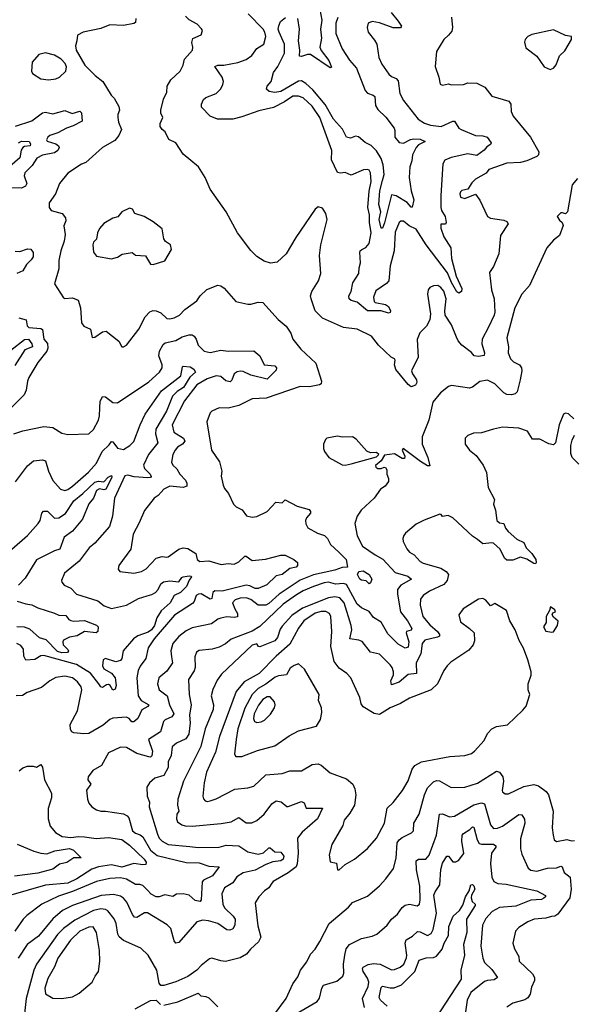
# Model space of a CAD drawing. Extents: x 1245515 to 1420776, y 606314 to 671314.
# Tile 247 of 256: x 1374823 to 1378511, y 628897 to 635468. Entities that reach past the tile are written whole.
import ezdxf

# ---------------------------------------------------------------- set-up
doc = ezdxf.new("R2010")
doc.units = 0

msp = doc.modelspace()

# ---------------------------------------------------------------- linework, layer by layer
at = {"layer": '0CON10XD'}
for points in [[(1377301.9, 635515), (1377348.8, 635458.8), (1377372.5, 635425), (1377365, 635412.7), (1377315, 635414.1), (1377225, 635446.8), (1377175, 635456.2), (1377149.2, 635445), (1377142.9, 635415), (1377150, 635385), (1377192.2, 635332.2), (1377205.7, 635305), (1377221.1, 635215), (1377240.7, 635170.7), (1377285.8, 635105), (1377305, 635088.6), (1377335.4, 635075.4), (1377348.9, 635058.9), (1377359.5, 634975), (1377385, 634927.5), (1377482.2, 634805), (1377525, 634776.9), (1377565, 634764.7), (1377635.6, 634755.6), (1377715, 634790.6), (1377725, 634790), (1377754.2, 634745), (1377768.8, 634735), (1377865, 634694.6), (1377915, 634692.3), (1377943.7, 634683.7), (1377970, 634645), (1377966.2, 634635), (1377941.2, 634618.8), (1377923.6, 634596.4), (1377875, 634562.4), (1377815, 634573.7), (1377702.2, 634547.8), (1377659.6, 634530.4), (1377648.2, 634505), (1377633.8, 634295), (1377634.3, 634215), (1377639.2, 634195), (1377663.2, 634155), (1377668.6, 634115), (1377665, 634102.5), (1377635, 634102.5), (1377634.4, 634075.6), (1377655, 634019.2), (1377700, 633945), (1377705.3, 633875), (1377737, 633757), (1377773.2, 633675), (1377772.2, 633655), (1377755, 633643.1), (1377741.3, 633651.3), (1377705.3, 633715), (1377679.2, 633779.2), (1377535, 633965.4), (1377469.1, 634069.1), (1377422.2, 634092.2), (1377385, 634123.5), (1377366.4, 634123.6), (1377355, 634114.2), (1377329.2, 634050.8), (1377321.8, 633925), (1377295.5, 633825), (1377286.5, 633725), (1377272.2, 633707.8), (1377201.2, 633658.8), (1377185.5, 633615), (1377187.9, 633587.9), (1377195, 633580.4), (1377265, 633566.7), (1377285, 633552.8), (1377297.7, 633525), (1377295.4, 633514.6), (1377285, 633510), (1377235, 633524.1), (1377145, 633523.8), (1377075, 633582.5), (1377035, 633594.8), (1377022.3, 633605), (1377020.2, 633625), (1377036.2, 633655), (1377047.3, 633712.7), (1377087.1, 633775), (1377088, 633812), (1377097.8, 633845), (1377093.2, 633916.8), (1377095, 633926), (1377107.5, 633935), (1377133.5, 633946.5), (1377155.7, 633974.3), (1377170, 634045), (1377158.6, 634115), (1377157.9, 634165), (1377146.4, 634215), (1377155.8, 634324.2), (1377168, 634388), (1377165.4, 634445), (1377155, 634464), (1377145, 634468.6), (1377117.5, 634465), (1377035, 634430), (1376995, 634448.6), (1376965, 634443.1), (1376945, 634448.6), (1376905, 634531.9), (1376906.4, 634595), (1376826.9, 634815), (1376775, 634891.2), (1376715, 634946.9), (1376685, 634957.8), (1376645, 634958.2), (1376589.6, 634920.4), (1376517.2, 634882.8), (1376419.3, 634860.7), (1376305, 634818.6), (1376245.7, 634804.3), (1376143.9, 634803.9), (1376094, 634824), (1376036.2, 634885), (1376036, 634905), (1376050, 634935), (1376065, 634947.8), (1376135, 634976), (1376164.5, 635005.5), (1376180, 635035), (1376183.5, 635055), (1376175.4, 635085), (1376124.4, 635155.6), (1376145, 635164.6), (1376186, 635164), (1376278.7, 635181.3), (1376335, 635201.4), (1376371.7, 635228.3), (1376405, 635276.2), (1376453.3, 635305), (1376465.5, 635355), (1376459.5, 635385), (1376447.1, 635405), (1376347.1, 635507.1)], [(1376827.4, 635535), (1376839.3, 635465), (1376830.7, 635405), (1376836.9, 635345), (1376826.2, 635285), (1376835, 635261.4), (1376886, 635195), (1376905, 635150), (1376895, 635146.7), (1376765, 635234.6), (1376745, 635234.7), (1376705, 635221.2), (1376690, 635225), (1376693.1, 635265), (1376684, 635326), (1376691.5, 635405), (1376679.5, 635475)], [(1375597.8, 635475), (1375595, 635449.2), (1375585, 635442.1), (1375515, 635428.3), (1375425.4, 635434.6), (1375365, 635409.1), (1375247.5, 635385), (1375208.8, 635365), (1375204.1, 635325.9), (1375196.1, 635293.9), (1375200.6, 635265), (1375258.1, 635165), (1375327.1, 635095), (1375377.8, 635055), (1375434.2, 634965), (1375454, 634945), (1375485, 634887.5), (1375490, 634865), (1375477.5, 634835), (1375477.5, 634815), (1375481.9, 634785), (1375502.5, 634735), (1375485.7, 634694.3), (1375457.3, 634662.7), (1375374.7, 634615.3), (1375265.5, 634514.5), (1375235, 634503.1), (1375145, 634444), (1375088, 634375), (1375062.9, 634305), (1375019.2, 634245), (1375018.8, 634215), (1375033.3, 634195), (1375107.5, 634175), (1375129.2, 634145), (1375132, 634125), (1375117.7, 634092.3), (1375127.5, 634035), (1375120.5, 633990.5), (1375097.8, 633925), (1375085, 633860), (1375084.4, 633805), (1375056.2, 633705), (1375115, 633612.5), (1375125, 633607.5), (1375175, 633611.5), (1375214, 633595), (1375228, 633545), (1375235.8, 633445), (1375252.1, 633422.1), (1375295, 633402.5), (1375306.7, 633346.7), (1375325, 633348.8), (1375375, 633385.8), (1375399.7, 633389.7), (1375485, 633322), (1375504.3, 633284.3), (1375515, 633283.8), (1375535, 633296.2), (1375618.3, 633401.7), (1375660, 633485), (1375692.3, 633517.7), (1375715, 633527.1), (1375735, 633524.5), (1375765, 633510.5), (1375805, 633474), (1375825, 633470.8), (1375855, 633477.1), (1375890, 633495), (1375925, 633534.3), (1376005, 633592.5), (1376026.7, 633625), (1376072.4, 633667.6), (1376145.6, 633695.6), (1376165, 633691.4), (1376187, 633677), (1376265, 633586.7), (1376345, 633568.8), (1376365, 633568.8), (1376415, 633583.8), (1376445, 633581.2), (1376547.4, 633467.4), (1376602, 633422), (1376633.6, 633375), (1376646.7, 633336.8), (1376699, 633269), (1376799.4, 633175), (1376837.8, 633055), (1376835, 633036.7), (1376825, 633031.9), (1376757.7, 633017.7), (1376695, 633018.8), (1376467.4, 632942.6), (1376375, 632938.6), (1376286.7, 632893.3), (1376214.3, 632875.7), (1376155, 632877.5), (1376105, 632856.2), (1376094, 632845), (1376072.9, 632785), (1376102.9, 632595), (1376156, 632516), (1376171.4, 632455), (1376168.3, 632421.7), (1376181.7, 632361.7), (1376190, 632340), (1376217.5, 632305), (1376250, 632235), (1376266.8, 632216.8), (1376307.7, 632197.7), (1376336.4, 632156.4), (1376375, 632146.7), (1376405, 632151.2), (1376475, 632186), (1376532.3, 632247.7), (1376575, 632243.3), (1376595, 632263.3), (1376675, 632221.4), (1376755, 632198.6), (1376765, 632186.2), (1376764.2, 632175), (1376737.1, 632142.9), (1376730, 632125), (1376732.5, 632102.5), (1376746.4, 632076.4), (1376810, 632040), (1376858, 632025), (1376876.7, 632005), (1376897.5, 631965), (1376954.2, 631914.2), (1377001.9, 631865), (1377010.9, 631815), (1376975, 631811.5), (1376927, 631793), (1376785, 631763.7), (1376695, 631728.4), (1376555.9, 631634.1), (1376485, 631570.7), (1376465, 631560.4), (1376415, 631561.4), (1376365, 631597.4), (1376335, 631608.6), (1376295, 631606.9), (1376261.4, 631595), (1376244.5, 631575), (1376258.4, 631535), (1376277.1, 631505), (1376276.5, 631483.5), (1376255, 631477.1), (1376205, 631481.8), (1376166, 631474), (1376145, 631466.5), (1376103, 631437), (1375975, 631408.5), (1375935, 631389.6), (1375885, 631351.2), (1375845.7, 631304.3), (1375831.6, 631255), (1375836.3, 631215), (1375843.2, 631175), (1375805, 631120), (1375752.5, 631075), (1375743.1, 631035), (1375754.5, 630995), (1375807.6, 630955), (1375823.2, 630895), (1375851.8, 630835), (1375838.7, 630815), (1375793.7, 630796.3), (1375781.8, 630785), (1375762.5, 630715), (1375681.8, 630665), (1375709.3, 630585), (1375704.4, 630555), (1375695, 630545.6), (1375685, 630547.7), (1375605, 630571.5), (1375535, 630610.5), (1375495, 630612.2), (1375415.4, 630574.6), (1375368.6, 630491.4), (1375312.2, 630457.8), (1375280, 630415), (1375277.5, 630395), (1375298.1, 630365), (1375270, 630325), (1375275.7, 630265), (1375285, 630238.8), (1375303.8, 630213.8), (1375336, 630195), (1375365, 630185.3), (1375395, 630185.3), (1375515, 630167.2), (1375540.9, 630155), (1375550.4, 630140.4), (1375575.8, 630055), (1375595, 630038.8), (1375628, 630028), (1375645, 630015.4), (1375695.2, 629925), (1375740.1, 629890.1), (1375935, 629842.4), (1376020.6, 629840.6), (1376085, 629819.6), (1376155.5, 629815), (1376110.6, 629755), (1376049.4, 629725), (1376040.8, 629715), (1376035.3, 629594.7), (1376027.9, 629582.1), (1375995, 629588.8), (1375955, 629624.3), (1375915, 629634.5), (1375868.6, 629631.4), (1375844.4, 629615.6), (1375792.8, 629627.3), (1375755, 629613.9), (1375735, 629613.5), (1375700.7, 629630.7), (1375675, 629658), (1375645, 629690), (1375625, 629696.7), (1375595, 629696.4), (1375535, 629732.9), (1375495, 629739.7), (1375425, 629736.4), (1375335, 629715.2), (1375175, 629649.6), (1375081.2, 629618.8), (1374971.8, 629565), (1374870.6, 629489.4), (1374846.2, 629463.8), (1374791.4, 629385)], [(1377841.5, 634378.5), (1377814.2, 634335.8), (1377775, 634326.9), (1377765, 634318), (1377760, 634305), (1377765, 634283.3), (1377795, 634274.2), (1377865, 634302.5), (1377895, 634263.8), (1377945.6, 634155), (1377965, 634142.7), (1378055, 634130.8), (1378075, 634120), (1378083.8, 634105), (1378031.7, 634028.3), (1378020.6, 633905), (1377985, 633821.2), (1377958.3, 633781.7), (1377972.8, 633665), (1377989.7, 633605), (1377993.4, 633515), (1377989.6, 633495), (1377952.4, 633415), (1377909.2, 633335), (1377908.2, 633305), (1377924.7, 633245.3), (1377922.4, 633227.6), (1377885, 633220), (1377855.6, 633225.6), (1377837.8, 633247.8), (1377774.5, 633295), (1377749.6, 633325), (1377738.7, 633348.7), (1377705, 633432.2), (1377663.8, 633495), (1377660.4, 633525), (1377670, 633605), (1377655, 633655.7), (1377635, 633680), (1377615, 633692.9), (1377585, 633691.4), (1377560.3, 633679.7), (1377550, 633665), (1377544.2, 633635), (1377564.2, 633505), (1377560.8, 633465), (1377537.9, 633422.1), (1377493, 633377), (1377475.8, 633334.2), (1377481.7, 633215), (1377439, 633125), (1377443.9, 633103.9), (1377470.8, 633065), (1377473.9, 633046.1), (1377465, 633028.8), (1377437, 633017), (1377415, 633032.5), (1377333.8, 633133.8), (1377324.2, 633165), (1377328.8, 633195), (1377323.9, 633203.9), (1377303.3, 633215), (1377218.8, 633295), (1377171.2, 633355), (1377075, 633403.1), (1376985, 633414.2), (1376845, 633476.5), (1376795, 633525.7), (1376767.8, 633605), (1376764.4, 633625.6), (1376772.5, 633655), (1376817.1, 633725), (1376832.2, 633775), (1376823.1, 633895), (1376833.1, 633965), (1376875.6, 634135), (1376865.8, 634175), (1376845, 634210), (1376815, 634218.9), (1376795, 634202.7), (1376667.1, 634015), (1376602.1, 633905), (1376540.7, 633849.3), (1376497.4, 633842.6), (1376455, 633856.5), (1376405, 633887.6), (1376365, 633926.7), (1376276.8, 634045), (1376200.6, 634185), (1376095, 634336.2), (1376060, 634415), (1376015.6, 634485.6), (1375915, 634570), (1375865, 634645.8), (1375818.8, 634668.8), (1375795, 634720), (1375773.3, 634735), (1375761.2, 634755), (1375761.4, 634775), (1375777.5, 634815), (1375764, 634845), (1375764.2, 634865), (1375782.9, 634937.1), (1375805.6, 634985), (1375807.5, 635025), (1375832.6, 635067.4), (1375893.3, 635125), (1375913.1, 635165), (1375924, 635205), (1375975.6, 635265), (1375977.9, 635285), (1375971.2, 635315), (1375977.6, 635342.4), (1376033.6, 635366.4), (1376042.5, 635395), (1376037.3, 635407.3), (1376007.4, 635437.4), (1375955, 635466.5), (1375930.5, 635490.5)], [(1376946.4, 635483.6), (1376933.9, 635445), (1376932.5, 635375), (1376974.4, 635274.4), (1377025, 635197.5), (1377070, 635145), (1377130, 634995), (1377145, 634978.1), (1377183.3, 634965), (1377193.2, 634955), (1377198.7, 634895), (1377212.5, 634867.5), (1377267.2, 634817.2), (1377322.7, 634745), (1377328, 634728), (1377327.1, 634685), (1377355, 634648.2), (1377385, 634642.8), (1377431.1, 634668.9), (1377453.2, 634673.2), (1377495, 634669.5), (1377530, 634655), (1377485, 634631.8), (1377470.4, 634615), (1377445.7, 634565), (1377440.8, 634525), (1377426.9, 634485), (1377421.5, 634415), (1377435.9, 634325.9), (1377454.6, 634265), (1377442.5, 634217.5), (1377435, 634216.7), (1377408.7, 634248.7), (1377335, 634292.9), (1377305, 634298.9), (1377258.1, 634111.9), (1377245, 634077.1), (1377235, 634077.5), (1377223.2, 634135), (1377232.9, 634185), (1377220.5, 634235), (1377226, 634326), (1377245.1, 634394.9), (1377255.5, 634435), (1377249.5, 634499.5), (1377235, 634542.1), (1377203.8, 634593.8), (1377168.3, 634628.3), (1377129.1, 634649.1), (1377085, 634686.4), (1377065, 634690), (1377032, 634678), (1377004.8, 634684.8), (1376976.6, 634736.6), (1376917.5, 634805), (1376862.8, 634902.8), (1376779.1, 634999.1), (1376732.8, 635042.8), (1376705, 635058.8), (1376685, 635058.7), (1376565, 634988.8), (1376525, 634981.2), (1376488.3, 634988.3), (1376471.2, 635005), (1376474, 635025), (1376500.9, 635055), (1376516.4, 635115), (1376546.1, 635155), (1376590.6, 635245), (1376590.4, 635305), (1376554.2, 635385), (1376549.3, 635405), (1376553.3, 635426.7), (1376563.3, 635455), (1376596.9, 635483.1)], [(1377705.8, 635485), (1377711.4, 635415), (1377707.9, 635392.1), (1377685.5, 635364.5), (1377655, 635336), (1377605.8, 635255), (1377596, 635155), (1377621.2, 635085), (1377628.6, 635038.6), (1377645, 635031.4), (1377685, 635039.2), (1377705, 635034.2), (1377785, 635035.7), (1377815, 635046.7), (1377874.3, 635044.3), (1377926.8, 635016.8), (1377975, 634957.1), (1378086.7, 634925), (1378102, 634905), (1378104.2, 634855), (1378116, 634825), (1378233.4, 634683.4), (1378287.5, 634585), (1378285.6, 634565), (1378275.7, 634555), (1378208, 634525), (1378165.4, 634515.4), (1378075, 634509.6), (1377955, 634469.2), (1377937.1, 634442.9), (1377865, 634404), (1377841.5, 634378.5)], [(1378363.6, 635136.4), (1378385, 635143.3), (1378403.9, 635166.1), (1378425, 635226.7), (1378460.5, 635259.5), (1378506.7, 635335), (1378506.1, 635356.1), (1378465, 635363.3), (1378385, 635401.2), (1378240.7, 635369.3), (1378215, 635356.7), (1378196.7, 635335), (1378192, 635318), (1378200.6, 635280.6), (1378275.5, 635225.5), (1378322.7, 635152.7), (1378363.6, 635136.4)], [(1375015.9, 635065.9), (1375065, 635072.5), (1375088.8, 635085), (1375130, 635125), (1375135.9, 635154.1), (1375125.7, 635175), (1375100.6, 635205), (1375055, 635231.8), (1374995, 635247.1), (1374950, 635235), (1374905.9, 635184.1), (1374902, 635125), (1374909.5, 635109.5), (1374965, 635074.2), (1375015.9, 635065.9)], [(1374795, 634756.5), (1374905, 634793.6), (1374975, 634846.6), (1374995, 634850), (1375045, 634840), (1375125, 634861.9), (1375172.9, 634842.9), (1375225, 634857.3), (1375235, 634847.1), (1375239.3, 634790.7), (1375179.7, 634759.7), (1375135, 634744.6), (1375077.8, 634712.2), (1375025, 634695.8), (1375011.5, 634685), (1375001.8, 634665), (1375006.4, 634656.4), (1375065, 634639.1), (1375082.2, 634625), (1375085.4, 634615), (1375076.5, 634595), (1375055, 634578.4), (1374975.6, 634564.4), (1374937.1, 634542.9), (1374906.3, 634493.7), (1374856.9, 634445), (1374853.5, 634425), (1374871.1, 634375), (1374862.1, 634357.9), (1374835, 634344.5), (1374768.8, 634345)], [(1374815, 634646.3), (1374835, 634657.8), (1374885.5, 634655.5), (1374895, 634640), (1374893.1, 634626.9), (1374855, 634622.3), (1374844.4, 634615.6), (1374832.9, 634597.1), (1374823, 634547), (1374708, 634445)], [(1378545, 634408.8), (1378510, 634365), (1378478.9, 634185), (1378465, 634171.2), (1378445, 634180), (1378435, 634178), (1378411.2, 634155), (1378425, 634130), (1378444.1, 634114.1), (1378450, 634095), (1378425, 634026.7), (1378385, 633996), (1378342.5, 633945), (1378225.7, 633695), (1378175, 633636.2), (1378127.9, 633545), (1378074.4, 633345), (1378086, 633285), (1378082.5, 633245), (1378100, 633205), (1378120, 633185), (1378160, 633165), (1378172.7, 633145), (1378175.5, 633125), (1378163.5, 633063.5), (1378144.2, 632985), (1378129.6, 632970.4), (1378106, 632964), (1378075, 632967.1), (1378055, 632976.5), (1377995, 633038.5), (1377945, 633063.1), (1377895, 633053.1), (1377844.5, 633015.5), (1377825, 633009.5), (1377705, 633026), (1377685, 633020), (1377631.3, 632978.7), (1377581.2, 632915), (1377554.3, 632795), (1377508.5, 632685), (1377508.5, 632635), (1377547.5, 632545), (1377560, 632490), (1377545, 632490.8), (1377498.7, 632518.7), (1377383.3, 632606.7), (1377376.7, 632595), (1377394, 632555), (1377391.2, 632538.8), (1377375, 632538.8), (1377325, 632570), (1377258.3, 632561.7), (1377236.4, 632523.6), (1377198.3, 632491.7), (1377200.7, 632480.7), (1377213.3, 632473.3), (1377235, 632473.3), (1377255, 632482.5), (1377265, 632480), (1377273, 632463), (1377272.5, 632435), (1377283.8, 632405), (1377283.8, 632385), (1377263.3, 632355), (1377232, 632335), (1377190, 632275), (1377101.4, 632195), (1377074.6, 632155.4), (1377060.5, 632105), (1377075, 632023.3), (1377112.1, 631955), (1377195, 631895.5), (1377247.1, 631867.1), (1377329.5, 631779.5), (1377413.3, 631753.2), (1377439.2, 631735), (1377365.9, 631694.1), (1377344.7, 631665), (1377344.2, 631635), (1377364.3, 631515), (1377411.6, 631455), (1377439.5, 631405), (1377436.6, 631393.4), (1377405.8, 631385), (1377403.6, 631376.4), (1377420, 631315), (1377415, 631280), (1377395, 631272.8), (1377350, 631300), (1377280.1, 631370.1), (1377235, 631446.7), (1377185, 631478.6), (1377155, 631518.2), (1377105, 631542.3), (1377075, 631566.6), (1377005, 631698.1), (1376985, 631705.2), (1376931.1, 631701.1), (1376884, 631714), (1376855, 631709.8), (1376785, 631684.9), (1376715, 631655.6), (1376670.6, 631629.4), (1376582.1, 631567.9), (1376425, 631417.5), (1376375, 631386.6), (1376235, 631333.6), (1376196.8, 631303.2), (1376155, 631280.3), (1376107.5, 631267.5), (1376021.8, 631258.2), (1376003.1, 631246.9), (1375991.1, 631215), (1375993.8, 631145), (1375988.3, 631121.7), (1375949.4, 631065), (1375954.1, 630965), (1375967.1, 630895), (1375955.5, 630825.5), (1375961.5, 630775), (1375951, 630699), (1375931, 630669), (1375870.1, 630639.9), (1375840, 630615), (1375833.3, 630556.7), (1375813.9, 630515), (1375813.1, 630476.9), (1375785.2, 630424.8), (1375725, 630405.6), (1375689.2, 630375), (1375671.9, 630345), (1375674.6, 630285), (1375690, 630245), (1375686.2, 630215), (1375741.8, 630031.8), (1375755, 630004.4), (1375774.4, 629985), (1375815, 629962.2), (1375958.8, 629948.8), (1376015, 629942.3), (1376154.7, 629945.3), (1376201.7, 629958.3), (1376285, 629953.5), (1376344.8, 629914.8), (1376415, 629899.1), (1376451.4, 629908.6), (1376485, 629941.9), (1376495, 629940.6), (1376525, 629914.6), (1376565, 629912.2), (1376585.8, 629885.8), (1376581.6, 629865), (1376566.7, 629853.4), (1376512.6, 629847.4), (1376465, 629830.3), (1376395, 629792.5), (1376315, 629774.2), (1376272.1, 629747.9), (1376245, 629706.4), (1376189.4, 629675), (1376172.7, 629635), (1376180, 629565), (1376191.1, 629541.1), (1376248.5, 629485), (1376260.5, 629465), (1376258.8, 629425), (1376245, 629399.4), (1376225, 629390.4), (1376205, 629393.9), (1376145, 629436.5), (1376083.7, 629453.7), (1376045, 629459.2), (1376005, 629446.7), (1375885, 629310), (1375865, 629304), (1375855, 629320), (1375831.8, 629401.8), (1375807.8, 629427.8), (1375675, 629506.5), (1375655, 629507.5), (1375605, 629477.1), (1375588.5, 629478.5), (1375575.3, 629495.3), (1375537.6, 629577.6), (1375515, 629604.5), (1375495, 629618), (1375448.7, 629628.7), (1375367.8, 629622.2), (1375175, 629556.7), (1375107.8, 629522.2), (1375043.6, 629466.4), (1374947.5, 629352.5), (1374873.1, 629295), (1374813.8, 629205)], [(1375715, 633834.2), (1375792.3, 633857.7), (1375836.9, 633935), (1375830, 633965), (1375797.1, 633987.1), (1375786.2, 634005), (1375775, 634071.2), (1375715, 634118), (1375653.9, 634153.9), (1375592.5, 634175), (1375575, 634202.5), (1375555, 634210), (1375504.4, 634185.6), (1375478.3, 634151.7), (1375445, 634144.2), (1375385, 634107.1), (1375355.8, 634075), (1375342.5, 634045), (1375336.4, 634003.6), (1375315, 633982.5), (1375310.8, 633965), (1375315, 633917.5), (1375335, 633890), (1375435, 633870.8), (1375475, 633882), (1375507.7, 633902.3), (1375573.6, 633913.6), (1375597, 633897), (1375662.1, 633892.1), (1375695, 633836.7), (1375715, 633834.2)], [(1374792.9, 633922.9), (1374825, 633920.9), (1374875, 633937.9), (1374897.2, 633937.2), (1374913.1, 633915), (1374913.1, 633885), (1374900.4, 633865), (1374867.5, 633835), (1374845, 633791.5), (1374805, 633773.6)], [(1374817.3, 633477.3), (1374866, 633465), (1374873.1, 633425), (1374883.8, 633413.8), (1374965, 633406.4), (1374975, 633400), (1374985, 633336.7), (1375007.9, 633307.9), (1375011.1, 633275), (1375004.3, 633255), (1374945, 633180), (1374885, 633080), (1374874.4, 633055), (1374865.6, 632995), (1374853.1, 632965), (1374723.8, 632835)], [(1374785, 632703.8), (1374845, 632724), (1374985, 632752.9), (1375045, 632746.9), (1375105, 632708), (1375145, 632699.2), (1375285, 632703.3), (1375315, 632733.8), (1375348.2, 632795), (1375356.7, 632825), (1375358.1, 632878.1), (1375360.5, 632919.5), (1375375, 632953.8), (1375395, 632950.8), (1375445, 632912.9), (1375475, 632910), (1375685, 633050.6), (1375755.6, 633115), (1375774.2, 633145), (1375774.2, 633165), (1375752.5, 633225), (1375756.9, 633255), (1375779.8, 633300.2), (1375795, 633310.9), (1375865, 633325.9), (1375907.7, 633352.3), (1375955, 633365.4), (1375975, 633364.6), (1375986.6, 633356.6), (1376001.6, 633335), (1376014.4, 633295), (1376055, 633256.2), (1376095, 633247.8), (1376165, 633262.7), (1376215, 633254.7), (1376385, 633257.3), (1376425, 633224.3), (1376454.2, 633165), (1376525, 633158.8), (1376537.6, 633145), (1376535, 633128.2)], [(1374765, 633263.2), (1374855, 633333.4), (1374880.8, 633335), (1374903.3, 633305), (1374908, 633285), (1374856.3, 633263.7), (1374789.5, 633160.5)], [(1374795.4, 632384.6), (1374875, 632490), (1374915, 632523.6), (1374975, 632530.4), (1374995, 632522.9), (1375014.8, 632454.8), (1375043.4, 632393.4), (1375095, 632335.7), (1375125, 632326.7), (1375145, 632332.2), (1375175, 632353.8), (1375282.6, 632447.4), (1375335, 632508.9), (1375373.3, 632585), (1375420, 632630), (1375435, 632653.8), (1375445, 632650), (1375475, 632607.9), (1375515, 632599.1), (1375557.9, 632625), (1375585, 632652.7), (1375627.6, 632765), (1375661.6, 632835), (1375769.8, 632990.2), (1375898.9, 633091.1), (1375909.3, 633150.7), (1375915, 633156.2), (1375961.3, 633151.3), (1375986.2, 633135), (1375997.5, 633115), (1375957.6, 633082.4), (1375915.7, 633014.3), (1375873, 632987), (1375843.7, 632955), (1375803.1, 632855), (1375732.7, 632735), (1375728.9, 632705), (1375745.4, 632645), (1375683.7, 632565), (1375650, 632495), (1375655, 632472.5), (1375694.5, 632435), (1375699.7, 632420.3), (1375695, 632412.7), (1375678.6, 632411.4), (1375587.5, 632417.5), (1375545, 632428.4), (1375525, 632424.6), (1375455.4, 632274.6), (1375441.8, 632155), (1375423.1, 632085), (1375325.6, 631975), (1375287.1, 631942.9), (1375220, 631855), (1375123.1, 631775), (1375103.1, 631725), (1375105, 631713.3), (1375120, 631695), (1375163.4, 631673.4), (1375201.2, 631635), (1375345, 631588.5), (1375385.8, 631555), (1375435, 631538.2), (1375535, 631561.4), (1375615, 631604.5), (1375672.8, 631622.8), (1375705, 631630.7), (1375729, 631645), (1375747.5, 631665), (1375765, 631702), (1375783.8, 631716.2), (1375825, 631723.6), (1375884.5, 631715.5), (1375904.8, 631745.2), (1375915, 631750), (1375955, 631756.6), (1375966.7, 631755), (1375969.2, 631749.2), (1375953.1, 631726.9), (1375937.2, 631685), (1375895.9, 631645), (1375853.9, 631625), (1375826.7, 631575), (1375768.2, 631521.8), (1375739.2, 631475), (1375723.8, 631425), (1375703.5, 631395), (1375679.7, 631380.3), (1375610.6, 631355), (1375583.3, 631335), (1375513.5, 631255), (1375505.5, 631205), (1375495, 631190.8), (1375465, 631182.2), (1375395.8, 631204.2), (1375380, 631195), (1375375.4, 631155), (1375384.7, 631135), (1375435, 631106.9), (1375459.6, 631075), (1375466.8, 631025), (1375459.4, 631000.6), (1375445, 630993.8), (1375426.7, 631025), (1375415, 631030.8), (1375401.6, 631028.4), (1375375, 631010), (1375365, 631014.4), (1375350.9, 631035), (1375296.6, 631106.6), (1375201.2, 631165), (1374985, 631224.7), (1374965, 631222.5), (1374925, 631198.7), (1374865, 631193.3), (1374851.1, 631221.1), (1374847.9, 631267.9), (1374830.8, 631290.8), (1374805, 631304)], [(1376535, 633128.2), (1376475, 633069.5), (1376365.2, 633095.2), (1376315, 633119.8), (1376295, 633122.3), (1376275, 633117.9), (1376255.3, 633104.7), (1376238.4, 633061.6), (1376228.5, 633051.5), (1376198.6, 633058.6), (1376165, 633086), (1376135, 633090.3), (1376075, 633070.9), (1376005, 633031.1), (1375923.6, 632925), (1375840.9, 632765), (1375852.9, 632715), (1375915.6, 632675.6), (1375924.6, 632655), (1375910.8, 632635), (1375875.9, 632614.1), (1375860, 632595), (1375844.6, 632565.4), (1375836.7, 632515), (1375845.6, 632495), (1375871.3, 632471.3), (1375891.9, 632435), (1375928.9, 632395), (1375938.5, 632375), (1375938, 632355), (1375915, 632345.5), (1375825, 632354), (1375785, 632334.3), (1375766.2, 632313.8), (1375747.7, 632292.3), (1375720.8, 632275), (1375655, 632191.2), (1375620.7, 632109.3), (1375580.8, 632035), (1375564.2, 631935), (1375484.2, 631825), (1375480.8, 631800.8), (1375492.5, 631785), (1375585, 631773.5), (1375635, 631785.5), (1375667.4, 631802.6), (1375735, 631873.8), (1375775, 631886.2), (1375805, 631880), (1375815, 631883.3), (1375885, 631933.5), (1375915, 631943.5), (1375945, 631938.5), (1375998.8, 631905), (1376008.6, 631865), (1376025, 631851.5), (1376084.7, 631855.3), (1376167.3, 631832.7), (1376215, 631839.5), (1376255, 631833.5), (1376285, 631848.9), (1376325, 631887.5), (1376335, 631887.5), (1376375, 631858.9), (1376463.4, 631866.6), (1376565, 631894.1), (1376595, 631893.1), (1376652, 631865), (1376676.2, 631845), (1376677.1, 631825), (1376668.8, 631815), (1376625, 631805.8), (1376575.8, 631764.2), (1376535, 631755.5), (1376473.3, 631696.8), (1376415, 631671.5), (1376395, 631671.5), (1376359.3, 631689.3), (1376335, 631693), (1376175, 631654.9), (1376125, 631655.6), (1376112.4, 631645), (1376104.7, 631605.3), (1376095, 631601.2), (1376035, 631635.3), (1376016.1, 631633.9), (1376000, 631625), (1375987.3, 631585), (1375977.3, 631572.7), (1375857.2, 631492.8), (1375720.8, 631335), (1375680, 631275), (1375664.1, 631205), (1375627.8, 631152.3), (1375613.8, 631125), (1375603.8, 631075), (1375613.5, 630955), (1375633.5, 630925), (1375684.3, 630895), (1375678.6, 630885), (1375637.3, 630862.7), (1375612.2, 630805), (1375585, 630781.5), (1375571.5, 630781.5), (1375553.9, 630803.9), (1375535, 630812.5), (1375445, 630806.5), (1375425, 630797.8), (1375381.2, 630758.8), (1375285, 630704.3), (1375251.1, 630701.1), (1375185, 630707.5), (1375171.2, 630715), (1375161.7, 630731.7), (1375160, 630765), (1375209.5, 630855), (1375237.3, 630995), (1375233.1, 631015), (1375208.3, 631048.3), (1375175, 631075.5), (1375125, 631086.2), (1375065, 631078.5), (1375023.9, 631056.1), (1374968.9, 631011.1), (1374872.1, 630977.9), (1374842.3, 630957.7), (1374800, 630955)], [(1378521.2, 632805), (1378485, 632837.5), (1378465, 632842.5), (1378453.3, 632835), (1378424, 632765), (1378398.8, 632645), (1378385, 632630), (1378355, 632638), (1378295, 632669.4), (1378245, 632668.1), (1378211.7, 632721.7), (1378155, 632742.9), (1378045, 632747.5), (1377985.5, 632734.5), (1377905, 632711.4), (1377851.7, 632708.3), (1377815, 632693.3), (1377796.7, 632675), (1377796.7, 632635), (1377824.3, 632594.3), (1377869.1, 632559.1), (1377915.4, 632495.4), (1377938.8, 632445), (1377950, 632345), (1377991.2, 632265), (1377985.8, 632235), (1377998.6, 632195), (1378007.5, 632125), (1378025, 632109.4), (1378055.3, 632105.3), (1378065.7, 632075), (1378082.6, 632052.6), (1378140.5, 632000.5), (1378189, 631979), (1378202.9, 631942.9), (1378241.2, 631905), (1378268.8, 631865), (1378271.2, 631845), (1378265, 631836.7), (1378255, 631838.6), (1378207.2, 631867.3), (1378165, 631880.7), (1378115, 631860.8), (1378075, 631861.1), (1378059.5, 631875), (1378029.2, 631935), (1377985, 631973.3), (1377975, 631977.5), (1377915, 631970), (1377878, 631998), (1377845, 632020.4), (1377715, 632144), (1377682.1, 632157.9), (1377645, 632153.3), (1377636.7, 632165), (1377627.1, 632167.1), (1377521.6, 632128.4), (1377470, 632100), (1377398.5, 632041.5), (1377386.4, 632025), (1377380.5, 632005), (1377383.1, 631985), (1377407.4, 631937.4), (1377425, 631914.2), (1377456.4, 631896.4), (1377495, 631851.9), (1377515, 631840.5), (1377635, 631807.9), (1377670.6, 631785), (1377684.5, 631765), (1377676.2, 631725), (1377655, 631699.5), (1377557.5, 631655), (1377515.5, 631624.5), (1377499.1, 631600.9), (1377495, 631560), (1377514.7, 631485), (1377560.1, 631430.1), (1377612.7, 631385), (1377624.5, 631365), (1377625.3, 631354.7), (1377612.1, 631347.9), (1377526.8, 631326.8), (1377510, 631305), (1377500.5, 631235), (1377468.8, 631175), (1377470.5, 631105), (1377415, 631097.4), (1377355, 631045.8), (1377305, 631028), (1377300.8, 631055), (1377317.5, 631095), (1377317.5, 631115), (1377308.2, 631145), (1377295, 631162.9), (1377225, 631234.4), (1377165, 631247.8), (1377108.1, 631318.1), (1377086.9, 631326.9), (1377027.1, 631335), (1377038.9, 631395), (1377035.5, 631424.5), (1376989, 631575), (1376960.1, 631610.1), (1376926.5, 631616.5), (1376885, 631610.4), (1376710.3, 631539.7), (1376639.5, 631490.5), (1376575, 631420.8), (1376560.5, 631399.5), (1376543.1, 631345), (1376525, 631322.4), (1376425, 631282.2), (1376416.7, 631285), (1376405, 631303.3), (1376375, 631293.1), (1376170.8, 631099.2), (1376140.5, 631059.5), (1376111.5, 630998.5), (1376101.5, 630955), (1376116.5, 630895), (1376114.7, 630865), (1376061.9, 630735), (1376032.4, 630617.6), (1375915.5, 630385), (1375879.2, 630265), (1375876.2, 630225), (1375885.4, 630185.4), (1375872.3, 630165), (1375869.1, 630135), (1375875.8, 630115), (1375905, 630094.4), (1375927.7, 630087.7), (1375975, 630086.2), (1376166.7, 630103.3), (1376235, 630114.5), (1376285, 630144.5), (1376335, 630107.3), (1376372, 630108), (1376405, 630124.4), (1376455, 630165.5), (1376505, 630234.6), (1376535, 630255.6), (1376567.2, 630247.2), (1376605, 630217.5), (1376615, 630215.8), (1376705, 630250), (1376721.4, 630241.4), (1376736.1, 630206.1), (1376845, 630206.7), (1376811.2, 630135), (1376708.4, 630045), (1376677.2, 630005), (1376681.7, 629905), (1376675.3, 629834.7), (1376667.9, 629815), (1376615, 629774.4), (1376515, 629716.7), (1376506.7, 629705), (1376485, 629674.2), (1376456.4, 629653.6), (1376420, 629615), (1376395.8, 629575), (1376411.4, 629421.4), (1376431.5, 629345), (1376416.3, 629313.7), (1376362.7, 629265), (1376337.6, 629232.4), (1376295, 629206.9), (1376197, 629183), (1376165, 629186), (1376106.4, 629203.6), (1376090.5, 629199.5), (1376035, 629156.2), (1376005.6, 629124.4), (1375945, 629082), (1375865, 629046), (1375785, 629021.2), (1375765, 629023.3), (1375755, 629037.5), (1375738.6, 629125), (1375680, 629225), (1375630.9, 629270.9), (1375515, 629323.5), (1375486.9, 629346.9), (1375478.2, 629365), (1375466.7, 629435), (1375453.9, 629466.1), (1375411, 629521), (1375395, 629530), (1375363.7, 629533.7), (1375315, 629523), (1375191.6, 629458.4), (1375115, 629402.8), (1375075, 629363.1), (1374934.8, 629165.2), (1374917.1, 629125), (1374866.2, 628935), (1374856.1, 628836.1)], [(1376995, 632495.8), (1377035, 632504.3), (1377205, 632550), (1377220, 632565), (1377205, 632580), (1377165, 632577.5), (1377139.3, 632589.3), (1377067.8, 632667.8), (1377045, 632682.9), (1376975, 632681.4), (1376945, 632687.5), (1376874, 632676), (1376863.6, 632666.4), (1376850, 632635), (1376850, 632605), (1376856.7, 632585), (1376886.7, 632545), (1376975, 632498), (1376995, 632495.8)], [(1378555, 632501.2), (1378510, 632545), (1378502.5, 632572.5), (1378502.2, 632625), (1378509.4, 632660.6), (1378526.5, 632695)], [(1374770.4, 631935), (1374875.8, 632025), (1374946.6, 632105), (1374958.8, 632125), (1374971.8, 632175), (1374982, 632188), (1375008.3, 632188.3), (1375055, 632141.5), (1375085, 632142.9), (1375128.6, 632171.4), (1375185, 632256.2), (1375243.9, 632306.1), (1375325, 632382.1), (1375348.4, 632388.4), (1375385.3, 632384.7), (1375412.5, 632415), (1375436.1, 632426.1), (1375437.5, 632415), (1375424.6, 632385), (1375397, 632335), (1375385, 632329.6), (1375355, 632336.9), (1375335, 632324.7), (1375315, 632274.1), (1375283.6, 632236.4), (1375241.8, 632135), (1375175, 632053.8), (1375120, 632015), (1375090, 631935), (1375055, 631923.3), (1374935, 631863.3), (1374859.1, 631740.9), (1374815.3, 631695)], [(1377155, 631703.3), (1377135, 631723.8), (1377105, 631726.9), (1377094.3, 631735), (1377078.2, 631765), (1377086.5, 631785), (1377115, 631789.2), (1377155.7, 631765), (1377172.5, 631735), (1377165, 631710), (1377155, 631703.3)], [(1374807.1, 631587.1), (1374865, 631568.8), (1374905, 631563.8), (1374945, 631543.8), (1375056.4, 631506.4), (1375084.5, 631494.5), (1375130.9, 631490.9), (1375150.8, 631465), (1375165, 631457.1), (1375185, 631453.1), (1375255, 631457.5), (1375336.1, 631426.1), (1375345.8, 631415), (1375344, 631385), (1375333.3, 631375), (1375255, 631384.6), (1375207.1, 631355), (1375155, 631348), (1375115, 631327.8), (1375110, 631315), (1375113.6, 631295), (1375144.2, 631265), (1375149.2, 631255), (1375142.5, 631245), (1375105, 631242.4), (1375075, 631250.9), (1374999.1, 631329.1), (1374955, 631342.9), (1374889.7, 631399.7), (1374855, 631414), (1374805, 631416)], [(1376955, 629793.8), (1376995, 629829.2), (1377058.8, 629865), (1377145, 629935.7), (1377205, 630006), (1377257.5, 630105), (1377275.8, 630205), (1377316.2, 630243.8), (1377377, 630323), (1377415, 630387.5), (1377442.9, 630465), (1377460.4, 630489.6), (1377505, 630515.4), (1377695, 630550), (1377795, 630556.9), (1377838.9, 630571.1), (1377859.2, 630585), (1377922.4, 630657.6), (1377945.8, 630705), (1377975, 630735.7), (1378005, 630750), (1378078, 630762), (1378180.9, 630859.1), (1378204.2, 630885.8), (1378228.8, 630965), (1378216.2, 630995), (1378216.2, 631035), (1378236.5, 631093.5), (1378236.9, 631115), (1378215.4, 631195.4), (1378185, 631273.8), (1378155.7, 631325), (1378131.1, 631395), (1378094.5, 631455), (1378072.5, 631525), (1377995, 631571.2), (1377965, 631556.7), (1377935, 631593.8), (1377915, 631604), (1377885, 631600.8), (1377783.8, 631535), (1377754.2, 631495), (1377765, 631448.8), (1377825.5, 631405.5), (1377855.6, 631375), (1377858.3, 631321.7), (1377850.6, 631295), (1377820.4, 631259.6), (1377700.9, 631179.1), (1377676.2, 631155), (1377654.2, 631125), (1377610.6, 631035), (1377569.2, 630995), (1377425, 630940), (1377364.2, 630904.2), (1377295.3, 630874.7), (1377225, 630831.2), (1377188.2, 630838.2), (1377115, 630882.9), (1377101.7, 630901.7), (1377094.2, 630945), (1377033.3, 631075), (1377007.1, 631105), (1376955, 631140.8), (1376921.4, 631185), (1376898.8, 631285), (1376907.2, 631385), (1376899.3, 631485), (1376891.1, 631505), (1376867.2, 631517.2), (1376835, 631518.8), (1376795, 631506.6), (1376719.2, 631455), (1376683.3, 631406.7), (1376625, 631301.3), (1376535, 631219.6), (1376421.3, 631105), (1376320.9, 631049.1), (1376268.4, 630985), (1376157.3, 630685), (1376130.2, 630579.8), (1376069.7, 630445), (1376053.3, 630375), (1376045.5, 630285), (1376048.8, 630268.8), (1376060, 630255), (1376075, 630250), (1376095, 630253.8), (1376135, 630267.9), (1376258.6, 630331.4), (1376345, 630340.5), (1376385, 630351.5), (1376465, 630428.8), (1376575, 630437.7), (1376625, 630454.4), (1376705, 630454.4), (1376775, 630496.5), (1376815, 630502.5), (1376835, 630493.1), (1376895, 630442.5), (1377005, 630400.8), (1377046.2, 630366.2), (1377059.4, 630335), (1377065.5, 630295.5), (1377057.8, 630225), (1377027.4, 630172.6), (1376988.9, 630125), (1376979.1, 630090.9), (1376907.4, 629962.6), (1376888.6, 629895), (1376895, 629847.5), (1376938, 629838), (1376943.8, 629793.8), (1376955, 629793.8)], [(1378375, 631380), (1378385, 631383.3), (1378413.3, 631425), (1378416.4, 631453.6), (1378385, 631480), (1378377.5, 631495), (1378381.7, 631508.3), (1378400, 631515), (1378395, 631530), (1378365, 631550), (1378360, 631525), (1378337.5, 631485), (1378336.7, 631445), (1378320, 631415), (1378335, 631387.5), (1378375, 631380)], [(1376265, 630551.2), (1376305, 630551.4), (1376409.8, 630590.2), (1376525, 630621.9), (1376621.9, 630688.1), (1376685, 630721.4), (1376805, 630753.3), (1376831.7, 630798.3), (1376840.6, 630845), (1376837.1, 630875), (1376817.1, 630925), (1376822, 630965), (1376724.3, 631134.3), (1376685, 631170), (1376655, 631158), (1376629.4, 631140.6), (1376604.6, 631095.4), (1376550.8, 631089.2), (1376529.2, 631080.8), (1376465, 631033.5), (1376415, 631005.3), (1376375, 630964.6), (1376325.8, 630874.2), (1376280, 630735), (1376266.8, 630665), (1376256.2, 630565), (1376265, 630551.2)], [(1376405, 630776.4), (1376435, 630782.7), (1376456.4, 630793.6), (1376497.3, 630832.7), (1376523.8, 630876.2), (1376528.5, 630895), (1376523.6, 630915), (1376495, 630949.5), (1376475, 630948.4), (1376445, 630930), (1376416.7, 630893.3), (1376388.4, 630835), (1376382.6, 630805), (1376389.4, 630785), (1376405, 630776.4)], [(1374819.2, 630455), (1374845, 630475.7), (1374875, 630486.7), (1374913.6, 630486.4), (1374935, 630480), (1374965, 630497.5), (1374975, 630480), (1374989.2, 630395), (1375034.4, 630305), (1375035.4, 630274.6), (1375014.2, 630204.2), (1375014, 630135), (1375026, 630085), (1375063, 630043), (1375107, 630017), (1375165, 630010.8), (1375215, 630017.3), (1375254.8, 630014.8), (1375333.7, 630003.7), (1375415, 630010), (1375505, 629997.1), (1375555, 629959.4), (1375653.3, 629865), (1375667.3, 629845), (1375665, 629829.2), (1375645, 629826.6), (1375585, 629836.1), (1375505, 629812.7), (1375435, 629828), (1375348.6, 629815), (1375305, 629798.6), (1375203.9, 629735), (1375145, 629706.1), (1374995, 629691.6), (1374764, 629625)], [(1376518.8, 628825), (1376601.6, 628935), (1376645, 629032.9), (1376680.5, 629079.5), (1376698.2, 629125), (1376738.8, 629181.2), (1376765, 629232), (1376794.5, 629265.5), (1376825.7, 629315), (1376888.6, 629435), (1377018.6, 629545), (1377044.6, 629575.4), (1377145, 629618.6), (1377225, 629686.9), (1377266.7, 629733.3), (1377317.3, 629802.7), (1377335, 629872.5), (1377343.4, 629975), (1377355, 629994.6), (1377375, 630010.9), (1377438.3, 630041.7), (1377452.5, 630055), (1377453.6, 630105), (1377490, 630165), (1377524.4, 630295.6), (1377545, 630341.4), (1377585, 630382.2), (1377605, 630389.6), (1377625, 630388.2), (1377703.6, 630343.6), (1377795, 630346.4), (1377877.7, 630372.3), (1378005, 630453.6), (1378026.6, 630446.6), (1378047.6, 630415), (1378052.6, 630385), (1378042.7, 630322.7), (1378045, 630314), (1378062.4, 630302.4), (1378085, 630301.1), (1378189, 630351), (1378255, 630363.3), (1378285.8, 630355.8), (1378338, 630318), (1378351.8, 630295), (1378384.5, 630185), (1378377.1, 630075), (1378384.4, 630024.4), (1378391.2, 629995), (1378405, 629983.8), (1378475, 629995.8), (1378505, 629987.5), (1378525, 629990)], [(1376648.8, 628821.2), (1376809.4, 628915), (1376823.3, 628936.7), (1376839.2, 629005), (1376851.9, 629025), (1376939.2, 629050.8), (1376979.5, 629085), (1376986.2, 629105), (1376984.6, 629165), (1376992.3, 629225), (1377003.1, 629266.9), (1377024.7, 629295.3), (1377105, 629336.7), (1377175, 629351.4), (1377206.2, 629365), (1377275, 629424.2), (1377304.7, 629465.3), (1377345, 629498.9), (1377376.4, 629543.6), (1377395, 629557.3), (1377425, 629564.6), (1377475, 629554.4), (1377490.8, 629565), (1377496, 629594), (1377494.7, 629685), (1377470.5, 629795), (1377470, 629855), (1377485, 629864.5), (1377534.7, 629865.3), (1377555, 629892.9), (1377605.3, 630025), (1377625, 630165.8), (1377645, 630168.9), (1377691.9, 630148.1), (1377725, 630152.1), (1377855, 630227.3), (1377905, 630241.1), (1377925, 630234.2), (1377965.3, 630095.3), (1377985, 630070.5), (1378012.9, 630072.9), (1378045, 630084.7), (1378155, 630164.4), (1378175, 630160.8), (1378192.7, 630132.7), (1378195.4, 630105), (1378165, 630000), (1378165.5, 629935), (1378175, 629898.8), (1378216.9, 629805), (1378235, 629792.5), (1378275, 629785.7), (1378345, 629806), (1378405, 629806.7), (1378435, 629819.6), (1378444.6, 629814.6), (1378456.4, 629776.4), (1378497.3, 629745), (1378504.7, 629664.8), (1378495, 629606.7), (1378415, 629497.5), (1378395, 629485.5), (1378372.2, 629482.2), (1378335, 629470.8), (1378256.2, 629463.8), (1378215, 629448.1), (1378155, 629410), (1378132.5, 629385), (1378114.4, 629304.4), (1378125, 629266.7), (1378154.3, 629215), (1378157.5, 629185), (1378245, 629100), (1378260, 629075), (1378260, 629055), (1378238.7, 629011.3), (1378230, 628965), (1378215, 628940), (1378195, 628925.6), (1378115, 628904.2), (1378075, 628878)], [(1377124.5, 628875), (1377111.8, 628935), (1377148, 629015), (1377152.4, 629045), (1377145, 629070.6), (1377115.4, 629115), (1377111.1, 629135), (1377115.5, 629144.5), (1377147.9, 629162.1), (1377185, 629170), (1377228, 629165), (1377305, 629127.5), (1377325, 629128.2), (1377362.9, 629145), (1377386.9, 629165), (1377405, 629206), (1377407.5, 629225), (1377395.3, 629305), (1377402, 629328), (1377445, 629350.8), (1377477.8, 629382.2), (1377495, 629380), (1377545, 629356.2), (1377570.1, 629369.9), (1377583.4, 629396.6), (1377604.5, 629505), (1377588.2, 629625), (1377595, 629648), (1377626.5, 629695), (1377635, 629796.7), (1377645, 629839.4), (1377675, 629885.8), (1377685, 629886), (1377715, 629847.1), (1377735, 629846.9), (1377752.6, 629857.4), (1377787.9, 629902.1), (1377774.1, 629985), (1377776.2, 630025), (1377785, 630037.5), (1377827.1, 630062.9), (1377845, 630081.2), (1377855, 630078.5), (1377876.1, 629995), (1377890.5, 629970.5), (1377905, 629965.2), (1377985.2, 629965.2), (1378001.5, 629955), (1378000.4, 629945), (1377971.2, 629905), (1377964.6, 629835.4), (1377974.1, 629744.1), (1377987.2, 629717.2), (1378015, 629702), (1378069.3, 629699.3), (1378275, 629654.8), (1378332.5, 629622.5), (1378332.9, 629615), (1378322.2, 629605), (1378305, 629597.2), (1378235, 629591.2), (1378135, 629550.9), (1378025, 629543.1), (1377975.5, 629515), (1377935, 629469.1), (1377912.8, 629425), (1377901.3, 629285), (1377913.5, 629205), (1377924.5, 629175), (1377975, 629129.6), (1378011.1, 629075), (1377989.9, 629060.1), (1377945, 629055.8), (1377925, 629047.8), (1377833.6, 628975), (1377808.8, 628925), (1377789.6, 628785)], [(1374805.3, 629965.3), (1374917.8, 629917.7), (1374963.3, 629905), (1375005, 629901.5), (1375058.2, 629921.8), (1375155, 629936.5), (1375181.8, 629925), (1375233.3, 629875), (1375185, 629874.4), (1375136.7, 629843.3), (1375088.2, 629831.8), (1375045, 629797.9), (1374945, 629772.1), (1374788.1, 629751.9)], [(1377275.3, 628885), (1377232.2, 628925), (1377222.7, 628942.7), (1377235, 629008.1), (1377245, 629017.2), (1377295, 629006.2), (1377322.7, 629007.3), (1377372.3, 629027.7), (1377459.7, 629115), (1377488.8, 629191.2), (1377535, 629207.8), (1377585, 629209.5), (1377605, 629218.2), (1377643.6, 629265), (1377657.1, 629305), (1377684.8, 629355), (1377687.2, 629415), (1377715.4, 629485), (1377757.7, 629522.3), (1377781.8, 629558.2), (1377798.2, 629615), (1377823.3, 629655), (1377835, 629693.3), (1377845, 629695.8), (1377855, 629688), (1377860.8, 629665), (1377839.1, 629625), (1377837.2, 629607.2), (1377843.6, 629583.6), (1377864, 629565), (1377863.1, 629555), (1377805.8, 629464.2), (1377808.1, 629375), (1377785.5, 629295), (1377792.3, 629225), (1377767.5, 629125), (1377770, 629065), (1377593.1, 628795)], [(1375105, 628934.4), (1375175, 628946.9), (1375218.9, 628971.1), (1375306.6, 629043.4), (1375326.2, 629085), (1375350, 629115), (1375356.9, 629185), (1375355.5, 629255), (1375335.4, 629375), (1375312.7, 629412.7), (1375285, 629412.5), (1375225.5, 629385), (1375161.7, 629325), (1375078.7, 629205), (1375055, 629147.5), (1375010.7, 629069.3), (1374990.8, 629005), (1374995, 628965.7), (1375045, 628936.9), (1375105, 628934.4)], [(1375785, 628891.8), (1375877.9, 628912.1), (1376015, 628970), (1376032.3, 628952.3), (1376065, 628949.2), (1376085, 628939.2), (1376145, 628880.8)], [(1375594.3, 628865.7), (1375695, 628922), (1375733.9, 628923.9), (1375763.3, 628895)]]:
    msp.add_lwpolyline(points, dxfattribs=at)

doc.saveas('drawing.dxf')
